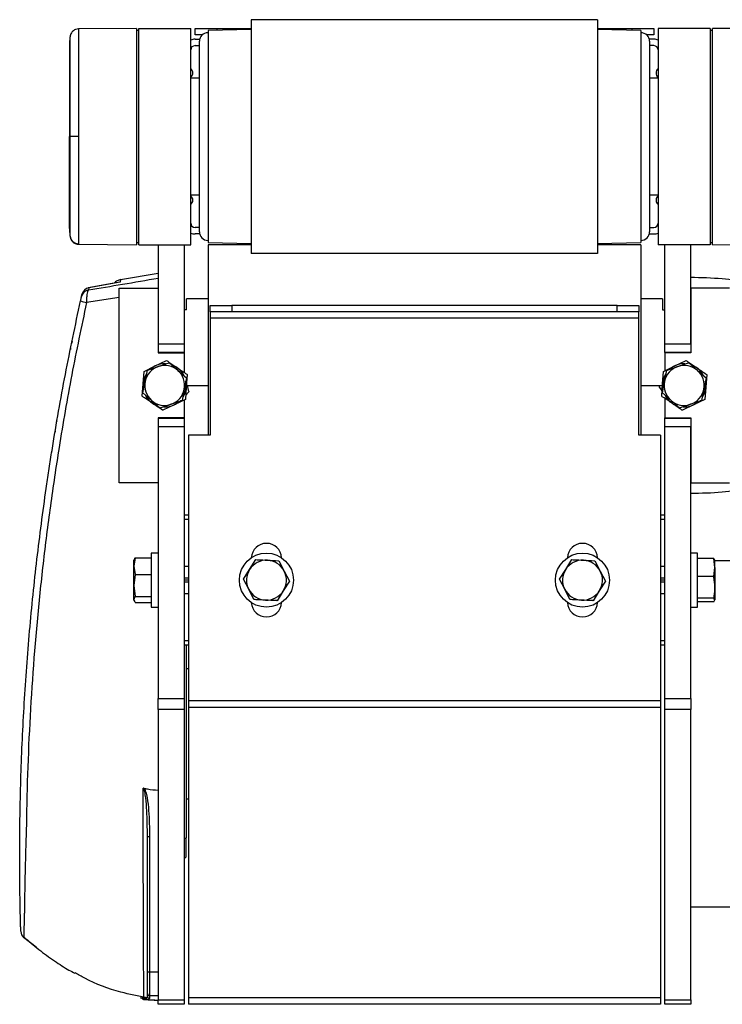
# Model space of a CAD drawing. Header units: millimetres. Extents: x 0 to 420, y 0 to 297.
# Tile 32 of 36: x 294 to 305, y 211 to 226. Entities that reach past the tile are written whole.
import ezdxf

# ---------------------------------------------------------------- set-up
doc = ezdxf.new("R2010")
doc.units = ezdxf.units.MM

msp = doc.modelspace()

# ---------------------------------------------------------------- linework, layer by layer
at = {"color": 7, "linetype": 'Continuous', "lineweight": 25}
for p, q in [((302.86203, 225.94164), (297.4805, 225.94164)), ((297.4805, 225.94164), (297.4805, 222.30911)), ((302.86203, 225.94164), (302.86203, 222.30911)), ((294.79652, 225.7975), (294.77359, 225.79414)), ((295.69786, 225.80681), (294.79699, 225.79895)), ((294.79699, 225.79895), (294.79699, 225.79895)), ((295.69786, 225.80681), (295.69786, 222.44394)), ((295.7315, 225.77347), (295.69786, 225.77406)), ((295.7315, 225.80711), (296.53873, 225.80711)), ((295.7315, 222.44365), (295.7315, 225.80711)), ((296.53873, 222.44365), (296.53873, 225.80711)), ((296.606, 225.7062), (296.606, 225.80711)), ((296.606, 225.80711), (296.94234, 225.80711)), ((297.4805, 225.78692), (296.80781, 225.77347)), ((296.80781, 225.77347), (296.80781, 222.47728)), ((296.94234, 225.80711), (297.4805, 225.80711)), ((296.94234, 225.80711), (296.94234, 225.77616)), ((302.86203, 225.80711), (303.40018, 225.80711)), ((303.53472, 225.77347), (302.86203, 225.78692)), ((303.40018, 225.80711), (303.73653, 225.80711)), ((303.40018, 225.77616), (303.40018, 225.80711)), ((303.53472, 225.77347), (303.53472, 222.47728)), ((303.73653, 225.80711), (303.73653, 225.7062)), ((304.61103, 225.80711), (303.8038, 225.80711)), ((303.8038, 225.80711), (303.8038, 222.44365)), ((304.61103, 225.80711), (304.61103, 222.44365)), ((304.64466, 225.77406), (304.61103, 225.77347)), ((305.54554, 225.79895), (304.64466, 225.80681)), ((304.64466, 222.44394), (304.64466, 225.80681)), ((296.71882, 225.7062), (296.606, 225.7062)), ((296.606, 225.63893), (296.67754, 225.63893)), ((296.67327, 224.12538), (296.67327, 225.6053)), ((303.73653, 225.7062), (303.62371, 225.7062)), ((303.73653, 225.63893), (303.66499, 225.63893)), ((303.66926, 225.6053), (303.66926, 224.12538)), ((296.606, 225.53803), (296.67327, 225.53803)), ((303.73653, 225.53803), (303.66926, 225.53803)), ((296.67327, 225.03351), (296.53873, 225.03351)), ((303.8038, 225.03351), (303.66926, 225.03351)), ((294.66445, 224.12538), (294.65519, 224.12538)), ((296.67327, 222.64545), (296.67327, 224.12538)), ((303.66926, 224.12538), (303.66926, 222.64545)), ((296.53873, 223.21724), (296.67327, 223.21724)), ((303.66926, 223.21724), (303.8038, 223.21724)), ((296.67327, 222.71272), (296.606, 222.71272)), ((303.66926, 222.71272), (303.73653, 222.71272)), ((296.67754, 222.61182), (296.606, 222.61182)), ((303.66499, 222.61182), (303.73653, 222.61182)), ((294.79699, 222.4518), (295.69786, 222.44394)), ((295.69786, 222.47669), (295.7315, 222.47728)), ((295.7315, 222.44365), (296.53873, 222.44365)), ((296.03421, 222.44365), (296.03421, 220.90318)), ((296.43783, 222.44365), (296.43783, 220.90318)), ((296.80781, 222.47728), (297.4805, 222.46383)), ((297.4805, 222.44365), (296.80781, 222.44365)), ((296.80781, 222.44365), (296.80781, 219.4838)), ((302.86203, 222.46383), (303.53472, 222.47728)), ((303.53472, 222.44365), (302.86203, 222.44365)), ((303.53472, 222.44365), (303.53472, 219.4838)), ((304.61103, 222.44365), (303.8038, 222.44365)), ((303.9047, 220.90318), (303.9047, 222.44365)), ((304.30832, 220.90318), (304.30832, 222.44365)), ((304.61103, 222.47728), (304.64466, 222.47669)), ((304.64466, 222.44394), (305.54554, 222.4518)), ((302.86203, 222.30911), (297.4805, 222.30911)), ((295.44939, 221.90116), (296.03421, 222.00427)), ((294.95712, 221.7738), (294.94979, 221.74101)), ((295.42879, 218.74384), (295.42879, 221.77096)), ((295.42879, 221.77096), (296.03421, 221.77096)), ((296.03421, 221.77096), (296.03421, 220.76192)), ((304.30832, 221.77096), (304.30832, 220.76192)), ((304.91374, 221.77096), (304.30832, 221.77096)), ((294.84185, 221.63789), (294.84921, 221.67077)), ((295.42879, 221.62307), (294.92025, 221.54463)), ((296.80781, 221.60278), (296.47146, 221.60278)), ((296.47146, 221.43461), (296.47146, 221.60278)), ((303.87107, 221.60278), (303.53472, 221.60278)), ((303.87107, 221.60278), (303.87107, 221.43461)), ((296.84144, 221.40097), (296.84144, 221.50188)), ((296.84144, 221.50188), (297.17779, 221.50188)), ((297.17779, 221.50188), (297.17779, 221.40097)), ((303.16474, 221.50188), (297.17779, 221.50188)), ((303.16474, 221.40097), (303.16474, 221.50188)), ((303.16474, 221.50188), (303.50109, 221.50188)), ((303.50109, 221.50188), (303.50109, 221.40097)), ((296.47146, 221.43461), (296.43783, 221.43461)), ((297.17779, 221.40097), (296.84144, 221.40097)), ((296.84144, 221.40097), (296.84144, 221.30007)), ((303.50109, 221.30007), (296.84144, 221.30007)), ((296.84144, 221.30007), (296.84144, 219.4838)), ((303.16474, 221.40097), (297.17779, 221.40097)), ((303.50109, 221.40097), (303.16474, 221.40097)), ((303.50109, 221.30007), (303.50109, 221.40097)), ((303.50109, 219.4838), (303.50109, 221.30007)), ((303.87107, 221.43461), (303.9047, 221.43461)), ((296.03421, 220.90318), (296.43783, 220.90318)), ((296.43783, 220.90318), (296.43783, 220.76864)), ((303.9047, 220.90318), (304.30832, 220.90318)), ((303.9047, 220.76864), (303.9047, 220.90318)), ((296.43783, 220.76864), (296.03421, 220.76864)), ((296.03421, 220.76192), (296.43783, 220.76192)), ((296.43783, 220.76192), (296.43783, 220.45827)), ((304.30832, 220.76864), (303.9047, 220.76864)), ((304.30832, 220.76192), (303.9047, 220.76192)), ((303.9047, 220.76192), (303.9047, 220.48473)), ((295.81399, 220.47584), (295.98886, 220.56028)), ((295.98886, 220.56028), (296.16372, 220.64472)), ((296.20456, 220.60911), (296.33949, 220.49111)), ((303.88629, 220.47584), (304.06116, 220.56028)), ((304.06116, 220.56028), (304.23602, 220.64472)), ((304.27686, 220.60911), (304.41179, 220.49111)), ((295.79968, 220.28218), (295.81399, 220.47584)), ((295.83052, 220.31754), (295.86524, 220.4934)), ((296.33949, 220.49111), (296.47443, 220.37311)), ((296.48485, 220.42628), (296.47055, 220.23262)), ((303.87198, 220.28218), (303.88629, 220.47584)), ((303.90282, 220.31754), (303.93754, 220.4934)), ((304.41179, 220.49111), (304.54673, 220.37311)), ((304.55715, 220.42628), (304.54285, 220.23262)), ((295.78538, 220.08851), (295.79968, 220.28218)), ((295.7958, 220.14168), (295.83052, 220.31754)), ((296.47443, 220.37311), (296.43971, 220.19726)), ((296.47055, 220.23262), (296.45624, 220.03896)), ((296.47146, 220.2574), (296.80781, 220.2574)), ((303.53472, 220.2574), (303.87107, 220.2574)), ((303.81935, 220.24174), (303.82757, 220.2574)), ((303.8638, 220.17145), (303.81935, 220.24174)), ((303.85768, 220.08851), (303.87198, 220.28218)), ((303.8681, 220.14168), (303.90282, 220.31754)), ((304.54673, 220.37311), (304.51201, 220.19726)), ((304.54285, 220.23262), (304.52854, 220.03896)), ((295.93073, 220.02368), (295.7958, 220.14168)), ((296.43971, 220.19726), (296.40498, 220.0214)), ((296.50975, 220.155), (296.46127, 220.107)), ((304.00303, 220.02368), (303.8681, 220.14168)), ((304.51201, 220.19726), (304.47728, 220.0214)), ((296.06567, 219.90569), (295.93073, 220.02368)), ((296.28137, 219.95452), (296.1065, 219.87008)), ((296.45624, 220.03896), (296.28137, 219.95452)), ((296.43783, 220.03007), (296.43783, 219.75288)), ((303.9047, 220.05653), (303.9047, 219.75288)), ((304.13797, 219.90569), (304.00303, 220.02368)), ((304.35367, 219.95452), (304.1788, 219.87008)), ((304.52854, 220.03896), (304.35367, 219.95452)), ((296.43783, 219.75288), (296.03421, 219.75288)), ((296.03421, 219.75288), (296.03421, 218.74384)), ((296.03421, 219.74615), (296.43783, 219.74615)), ((296.43783, 219.61161), (296.03421, 219.61161)), ((296.03421, 219.61161), (296.03421, 215.38858)), ((296.43783, 219.75288), (296.43783, 219.74615)), ((296.43783, 219.74615), (296.43783, 219.61161)), ((296.43783, 219.61161), (296.43783, 215.38858)), ((303.9047, 219.74615), (303.9047, 219.75288)), ((303.9047, 219.75288), (304.30832, 219.75288)), ((303.9047, 219.74615), (304.30832, 219.74615)), ((303.9047, 219.61161), (303.9047, 219.74615)), ((304.30832, 219.61161), (303.9047, 219.61161)), ((303.9047, 215.38858), (303.9047, 219.61161)), ((304.30832, 219.75288), (304.30832, 218.74384)), ((304.30832, 215.38858), (304.30832, 219.61161)), ((296.84144, 219.4838), (296.50509, 219.4838)), ((296.50509, 219.4838), (296.50509, 215.35253)), ((303.83743, 219.4838), (303.50109, 219.4838)), ((303.83743, 219.4838), (303.83743, 215.35253)), ((296.03421, 218.74384), (295.42879, 218.74384)), ((304.30832, 218.74384), (304.91374, 218.74384)), ((296.50509, 218.23932), (296.43783, 218.23932)), ((303.9047, 218.23932), (303.83743, 218.23932)), ((296.50509, 218.17205), (296.43783, 218.17205)), ((303.9047, 218.17205), (303.83743, 218.17205)), ((296.03421, 217.65072), (295.92658, 217.65072)), ((295.92658, 217.65072), (295.92658, 216.80985)), ((304.41595, 217.65072), (304.30832, 217.65072)), ((304.41595, 216.80985), (304.41595, 217.65072)), ((295.67498, 217.57572), (295.6575, 217.44782)), ((295.66121, 217.55094), (295.6575, 217.54076)), ((295.6575, 217.44782), (295.6575, 217.54075)), ((295.67498, 217.57572), (295.92658, 217.57572)), ((297.45487, 217.39832), (297.55188, 217.54905)), ((297.90997, 217.53175), (297.992, 217.37236)), ((302.36552, 217.39832), (302.46253, 217.54905)), ((302.82062, 217.53175), (302.90265, 217.37236)), ((304.66754, 217.56474), (304.41595, 217.56474)), ((304.68503, 217.42523), (304.66754, 217.56474)), ((304.66754, 217.56474), (304.68503, 217.53702)), ((304.68503, 217.42523), (304.68503, 217.54067)), ((305.6537, 217.533), (304.68503, 217.533)), ((295.6575, 217.44782), (295.67498, 217.31992)), ((295.6575, 217.1472), (295.6575, 217.44782)), ((295.67498, 217.31992), (295.6575, 217.1472)), ((295.67498, 217.31992), (295.92658, 217.31992)), ((296.50509, 217.44218), (296.43783, 217.44218)), ((297.35785, 217.24759), (297.45487, 217.39832)), ((297.992, 217.37236), (298.07403, 217.21298)), ((302.2685, 217.24759), (302.36552, 217.39832)), ((302.90265, 217.37236), (302.98467, 217.21298)), ((303.9047, 217.44218), (303.83743, 217.44218)), ((304.66754, 217.28572), (304.68503, 217.42523)), ((304.68503, 217.42523), (304.68503, 217.11849)), ((296.50509, 217.26137), (296.43783, 217.26137)), ((296.50509, 217.23029), (296.43783, 217.23029)), ((296.50509, 217.19923), (296.43783, 217.19923)), ((297.43988, 217.08821), (297.35785, 217.24759)), ((298.07403, 217.21298), (297.97701, 217.06225)), ((302.35053, 217.08821), (302.2685, 217.24759)), ((302.98467, 217.21298), (302.88766, 217.06225)), ((303.9047, 217.26137), (303.83743, 217.26137)), ((303.9047, 217.23029), (303.83743, 217.23029)), ((303.9047, 217.19923), (303.83743, 217.19923)), ((304.66754, 217.28572), (304.41595, 217.28572)), ((295.6575, 217.1472), (295.67498, 216.97449)), ((295.6575, 216.92967), (295.6575, 217.1472)), ((296.50509, 217.01839), (296.43783, 217.01839)), ((297.52191, 216.92883), (297.43988, 217.08821)), ((297.97701, 217.06225), (297.88, 216.91152)), ((302.43256, 216.92883), (302.35053, 217.08821)), ((302.88766, 217.06225), (302.79065, 216.91152)), ((303.9047, 217.01839), (303.83743, 217.01839)), ((304.68503, 217.11849), (304.68503, 216.92355)), ((295.6575, 216.91981), (295.6575, 216.92967)), ((295.6575, 216.91981), (295.66121, 216.90963)), ((295.67498, 216.97449), (295.92658, 216.97449)), ((295.67498, 216.88486), (295.92658, 216.88486)), ((304.66754, 216.95127), (304.41595, 216.95127)), ((304.66754, 216.89583), (304.41595, 216.89583)), ((304.68503, 216.92355), (304.66754, 216.95127)), ((304.66754, 216.89583), (304.68503, 216.92355)), ((295.92658, 216.80985), (296.03421, 216.80985)), ((304.30832, 216.80985), (304.41595, 216.80985)), ((296.50509, 216.28852), (296.43783, 216.28852)), ((303.9047, 216.28852), (303.83743, 216.28852)), ((296.50509, 216.22125), (296.43783, 216.22125)), ((296.47146, 213.69865), (296.47146, 216.22125)), ((303.9047, 216.22125), (303.83743, 216.22125)), ((296.50509, 215.85127), (296.47146, 215.85127)), ((296.03421, 215.38858), (296.43783, 215.38858)), ((296.03421, 215.2204), (296.03421, 215.38858)), ((296.43783, 215.38858), (296.43783, 215.2204)), ((303.83743, 215.35253), (296.50509, 215.35253)), ((296.50509, 215.35253), (296.50509, 215.25162)), ((303.83743, 215.35253), (303.83743, 215.25162)), ((303.9047, 215.38858), (304.30832, 215.38858)), ((303.9047, 215.2204), (303.9047, 215.38858)), ((304.30832, 215.38858), (304.30832, 215.2204)), ((296.43783, 215.2204), (296.03421, 215.2204)), ((296.03421, 215.2204), (296.03421, 210.70518)), ((296.43783, 215.2204), (296.43783, 210.70518)), ((303.83743, 215.25162), (296.50509, 215.25162)), ((296.50509, 215.25162), (296.50509, 210.73881)), ((303.83743, 215.25162), (303.83743, 210.73881)), ((304.30832, 215.2204), (303.9047, 215.2204)), ((303.9047, 210.70518), (303.9047, 215.2204)), ((304.30832, 210.70518), (304.30832, 215.2204)), ((296.47146, 213.83319), (296.50509, 213.83319)), ((296.47146, 213.22497), (296.47146, 213.69865)), ((295.86604, 211.14402), (295.86604, 213.24852)), ((295.89909, 213.24559), (295.89909, 211.14109)), ((296.43783, 213.21347), (296.47146, 213.22497)), ((296.46473, 213.22261), (296.46473, 212.92647)), ((296.43783, 212.89956), (296.46473, 212.92647)), ((304.30832, 212.15146), (305.6537, 212.15146)), ((294.1358, 211.52659), (293.94241, 211.67749)), ((295.86604, 210.80843), (295.86604, 211.14402)), ((295.89909, 211.14109), (296.03421, 211.14088)), ((295.89909, 211.14109), (295.89909, 210.7748)), ((295.75712, 210.74049), (295.84429, 210.72401)), ((295.75712, 210.74049), (295.80142, 210.74049)), ((295.86604, 210.76015), (295.86604, 210.80843)), ((295.89909, 210.7748), (296.03421, 210.77245)), ((295.89909, 210.7748), (295.89909, 210.72656)), ((303.83743, 210.73881), (296.50509, 210.73881)), ((296.50509, 210.73881), (296.50509, 210.63791)), ((303.83743, 210.73881), (303.83743, 210.63791)), ((295.97941, 210.70235), (295.82106, 210.70525)), ((295.87584, 210.70525), (295.97145, 210.7035)), ((295.97145, 210.7035), (296.03409, 210.70235)), ((295.97145, 210.7035), (295.97941, 210.70235)), ((295.97941, 210.70235), (296.01882, 210.70235)), ((296.03421, 210.70518), (296.43783, 210.70518)), ((296.03421, 210.63791), (296.03421, 210.70518)), ((296.43783, 210.63791), (296.03421, 210.63791)), ((296.43783, 210.70518), (296.43783, 210.63791)), ((303.83743, 210.63791), (296.50509, 210.63791)), ((303.9047, 210.70518), (304.30832, 210.70518)), ((303.9047, 210.63791), (303.9047, 210.70518)), ((304.30832, 210.63791), (303.9047, 210.63791)), ((304.30832, 210.70518), (304.30832, 210.63791))]:
    msp.add_line(p, q, dxfattribs=at)
at = {"color": 7, "linetype": 'Continuous', "lineweight": 25, "flags": 128}
for points in [[(294.79705, 224.12542), (294.77272, 224.12541), (294.74924, 224.1254), (294.72737, 224.1254), (294.70784, 224.12539), (294.69129, 224.12539), (294.67828, 224.12538), (294.66923, 224.12538), (294.66445, 224.12538)], [(295.44445, 221.86133), (295.3198, 221.83896), (294.94586, 221.77185)], [(295.4423, 221.86088), (295.32626, 221.84005), (294.95712, 221.7738)], [(294.67113, 220.83448), (294.66981, 220.82012), (294.67006, 220.81528)], [(294.69594, 220.93769), (294.69041, 220.92398), (294.68592, 220.90742)], [(294.4642, 219.71236), (294.46101, 219.70482), (294.45816, 219.69386)], [(294.43297, 219.5455), (294.43205, 219.53315), (294.43213, 219.5309)]]:
    msp.add_lwpolyline(points, dxfattribs=at)
at = {"color": 7, "linetype": 'Continuous', "lineweight": 25}
for centre in [(297.71594, 217.23029), (302.62659, 217.23029)]:
    msp.add_circle(centre, 0.42043, dxfattribs=at)
for centre, radius, start, end in [((296.80781, 225.6053), 0.13454, 90, 180), ((303.53472, 225.6053), 0.13454, 0, 90), ((296.606, 225.47076), 0.16817, 90, 113.578178), ((303.73653, 225.47076), 0.16817, 66.421822, 90), ((296.606, 225.47076), 0.06727, 90, 180), ((303.73653, 225.47076), 0.06727, 0, 90), ((296.48828, 225.11423), 0.08409, 306.869898, 53.130102), ((303.85425, 225.11423), 0.08409, 126.869898, 233.130102), ((296.48828, 223.13652), 0.08409, 306.869898, 53.130102), ((303.85425, 223.13652), 0.08409, 126.869898, 233.130102), ((296.606, 222.77999), 0.06727, 180, 270), ((303.73653, 222.77999), 0.06727, 270, 0), ((294.79799, 222.593), 0.13436, 186.179486, 269.585698), ((296.606, 222.77999), 0.16817, 246.421822, 270), ((296.80781, 222.64545), 0.13454, 180, 270), ((303.53472, 222.64545), 0.13454, 270, 0), ((303.73653, 222.77999), 0.16817, 270, 293.578178), ((294.98045, 221.64134), 0.1345, 99.985277, 167.361956), ((294.97308, 221.60857), 0.13447, 99.973946, 167.406938), ((295.00178, 222.00422), 0.46677, 248.018624, 259.940819), ((296.13511, 220.2574), 0.31047, 108.830764, 168.830764), ((296.13511, 220.2574), 0.33635, 115.775489, 130.968343), ((296.13511, 220.2574), 0.33635, 88.05447, 115.775489), ((296.13511, 220.2574), 0.31047, 48.830764, 108.830764), ((296.13511, 220.2574), 0.33635, 55.775489, 70.968343), ((296.13511, 220.2574), 0.33635, 28.05447, 55.775489), ((304.20741, 220.2574), 0.31047, 108.830764, 168.830764), ((304.20741, 220.2574), 0.33635, 115.775489, 130.968343), ((304.20741, 220.2574), 0.33635, 88.05447, 115.775489), ((304.20741, 220.2574), 0.31047, 48.830764, 108.830764), ((304.20741, 220.2574), 0.33635, 55.775489, 70.968343), ((304.20741, 220.2574), 0.33635, 28.05447, 55.775489), ((296.13511, 220.2574), 0.33635, 148.05447, 175.775489), ((296.13511, 220.2574), 0.31047, 348.830764, 48.830764), ((304.20741, 220.2574), 0.33635, 148.05447, 175.775489), ((304.20741, 220.2574), 0.31047, 348.830764, 48.830764), ((296.13511, 220.2574), 0.33635, 175.775489, 190.968343), ((296.13511, 220.2574), 0.31047, 168.830764, 228.830764), ((296.13511, 220.2574), 0.33635, 328.05447, 355.775489), ((296.13511, 220.2574), 0.33635, 355.775489, 10.968343), ((304.20741, 220.2574), 0.33635, 175.775489, 190.968343), ((304.20741, 220.2574), 0.31047, 168.830764, 228.830764), ((304.20741, 220.2574), 0.33635, 328.05447, 355.775489), ((304.20741, 220.2574), 0.33635, 355.775489, 10.968343), ((296.13511, 220.2574), 0.33635, 208.05447, 235.775489), ((296.13511, 220.2574), 0.31047, 288.830764, 348.830764), ((304.20741, 220.2574), 0.33635, 208.05447, 235.775489), ((304.20741, 220.2574), 0.31047, 288.830764, 348.830764), ((296.13511, 220.2574), 0.31047, 228.830764, 288.830764), ((296.13511, 220.2574), 0.33635, 235.775489, 250.968343), ((296.13511, 220.2574), 0.33635, 268.05447, 295.775489), ((296.13511, 220.2574), 0.33635, 295.775489, 310.968343), ((304.20741, 220.2574), 0.31047, 228.830764, 288.830764), ((304.20741, 220.2574), 0.33635, 235.775489, 250.968343), ((304.20741, 220.2574), 0.33635, 268.05447, 295.775489), ((304.20741, 220.2574), 0.33635, 295.775489, 310.968343), ((297.71594, 217.56663), 0.23544, 2.968431, 177.031569), ((302.62659, 217.56663), 0.23544, 2.968431, 177.031569), ((297.71594, 217.23029), 0.31047, 87.233327, 147.233327), ((297.71594, 217.23029), 0.31047, 27.233327, 87.233327), ((302.62659, 217.23029), 0.31047, 87.233327, 147.233327), ((302.62659, 217.23029), 0.31047, 27.233327, 87.233327), ((297.71594, 217.23029), 0.31047, 147.233327, 207.233327), ((297.71594, 217.23029), 0.31047, 327.233327, 27.233327), ((302.62659, 217.23029), 0.31047, 147.233327, 207.233327), ((302.62659, 217.23029), 0.31047, 327.233327, 27.233327), ((297.71594, 217.23029), 0.31047, 207.233327, 267.233327), ((297.71594, 217.23029), 0.31047, 267.233327, 327.233327), ((302.62659, 217.23029), 0.31047, 207.233327, 267.233327), ((302.62659, 217.23029), 0.31047, 267.233327, 327.233327), ((297.71594, 216.89394), 0.23544, 182.968431, 357.031569), ((302.62659, 216.89394), 0.23544, 182.968431, 357.031569), ((295.89098, 213.34203), 0.09678, 255.061648, 274.801712), ((294.03289, 211.77403), 0.13452, 181.753268, 226.796727), ((295.89098, 211.23752), 0.09678, 255.061648, 274.801712), ((295.89965, 210.76017), 0.03361, 180.032179, 269.033672)]:
    msp.add_arc(centre, radius, start, end, dxfattribs=at)
for points, knots in [([(294.79639, 225.79801), (294.7809, 225.79662), (294.75201, 225.79403), (294.71686, 225.77343), (294.69269, 225.74973), (294.67762, 225.72583), (294.66929, 225.70449), (294.66533, 225.68749), (294.6644, 225.67791), (294.66403, 225.67412)], [0, 0, 0, 0, 0.23161094, 0.43175805, 0.59816768, 0.7386349, 0.85377264, 0.94214638, 1, 1, 1, 1]), ([(294.79703, 225.79425), (294.79703, 225.79531), (294.79705, 225.79884), (294.79704, 225.76216), (294.79699, 225.68157), (294.7971, 225.5525), (294.79701, 225.38226), (294.79703, 225.17785), (294.79707, 224.94162), (294.797, 224.68446), (294.79701, 224.40904), (294.79704, 224.22085), (294.79705, 224.12542)], [0, 0, 0, 0, 0.04254763, 0.14094275, 0.24679549, 0.35571793, 0.46156949, 0.57049069, 0.67634193, 0.78526289, 0.8910974, 1, 1, 1, 1]), ([(294.66458, 225.68017), (294.66261, 225.66047), (294.65867, 225.62112), (294.65635, 225.58166), (294.65519, 225.56195)], [0, 0, 0, 0, 0.50056851, 1, 1, 1, 1]), ([(294.66445, 224.12538), (294.66445, 224.21269), (294.66446, 224.38731), (294.66437, 224.64196), (294.66444, 224.88167), (294.66442, 225.10033), (294.66442, 225.29081), (294.66448, 225.44874), (294.66442, 225.56893), (294.66442, 225.64414), (294.66444, 225.67824), (294.66442, 225.67508), (294.66442, 225.67411)], [0, 0, 0, 0, 0.10740972, 0.21482222, 0.32223596, 0.42964854, 0.53707435, 0.64449857, 0.75192392, 0.85935037, 0.95662987, 1, 1, 1, 1]), ([(294.65519, 225.55421), (294.65519, 225.55548), (294.65519, 225.55912), (294.65519, 225.49797), (294.65519, 225.37531), (294.65519, 225.198), (294.65519, 224.97319), (294.65519, 224.71225), (294.65519, 224.42547), (294.65519, 224.22533), (294.65519, 224.12538)], [0, 0, 0, 0, 0.07180829, 0.20466384, 0.33672462, 0.46947832, 0.6020078, 0.7343695, 0.86733844, 1, 1, 1, 1]), ([(294.65519, 222.69655), (294.65519, 222.69527), (294.65519, 222.69163), (294.65519, 222.75278), (294.65519, 222.87544), (294.65519, 223.05275), (294.65519, 223.27756), (294.65519, 223.5385), (294.65519, 223.82528), (294.65519, 224.02542), (294.65519, 224.12538)], [0, 0, 0, 0, 0.07182898, 0.20468157, 0.3367394, 0.46949014, 0.60201668, 0.73437542, 0.8673414, 1, 1, 1, 1]), ([(294.66442, 222.57668), (294.66442, 222.57564), (294.66444, 222.57237), (294.66442, 222.60656), (294.66442, 222.68183), (294.66448, 222.80201), (294.66442, 222.95994), (294.66442, 223.15042), (294.66444, 223.36909), (294.66437, 223.60879), (294.66446, 223.86344), (294.66445, 224.03806), (294.66445, 224.12538)], [0, 0, 0, 0, 0.04519697, 0.14229069, 0.24951199, 0.35673221, 0.46395128, 0.57117195, 0.6783794, 0.78558802, 0.8927954, 1, 1, 1, 1]), ([(294.79705, 224.12542), (294.79704, 224.03267), (294.79701, 223.84448), (294.797, 223.57136), (294.79707, 223.31155), (294.79703, 223.07709), (294.797, 222.87033), (294.7971, 222.70109), (294.79699, 222.57024), (294.79704, 222.4896), (294.79705, 222.45218), (294.79703, 222.45565), (294.79703, 222.45676)], [0, 0, 0, 0, 0.10580634, 0.21468099, 0.32048836, 0.42936412, 0.53517181, 0.64404783, 0.74985665, 0.85873394, 0.95481166, 1, 1, 1, 1]), ([(294.65519, 222.6888), (294.65635, 222.66909), (294.65867, 222.62963), (294.66261, 222.59028), (294.66458, 222.57059)], [0, 0, 0, 0, 0.499373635, 1, 1, 1, 1]), ([(294.66406, 222.57665), (294.66414, 222.57547), (294.66451, 222.57002), (294.66767, 222.54972), (294.68041, 222.51568), (294.71222, 222.4793), (294.75367, 222.45575), (294.78321, 222.45398), (294.79657, 222.45319)], [0, 0, 0, 0, 0.01847736, 0.08582144, 0.30546512, 0.55831355, 0.80021053, 1, 1, 1, 1]), ([(294.94979, 221.74101), (295.12588, 221.77062), (295.48294, 221.83066), (295.84879, 221.89358), (296.03421, 221.92548)], [0, 0, 0, 0, 0.49316683, 1, 1, 1, 1]), ([(304.30832, 221.93913), (304.47189, 221.93557), (304.77883, 221.92891), (305.07936, 221.88604), (305.21974, 221.86602)], [0, 0, 0, 0, 0.53290796, 1, 1, 1, 1]), ([(295.44939, 221.90116), (295.43144, 221.89582), (295.39552, 221.88514), (295.3617, 221.86203), (295.35149, 221.84526), (295.35107, 221.84457)], [0, 0, 0, 0, 0.48957857, 0.97915712, 1, 1, 1, 1]), ([(295.44939, 221.90116), (295.44934, 221.90088), (295.4491, 221.89948), (295.44758, 221.89087), (295.44415, 221.87138), (295.4423, 221.86088)], [0, 0, 0, 0, 0.103403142, 0.51701957, 1, 1, 1, 1]), ([(294.82706, 221.57138), (294.82875, 221.579), (294.83213, 221.59426), (294.83667, 221.61465), (294.83993, 221.62928), (294.84155, 221.63652), (294.84177, 221.6375), (294.84185, 221.63789)], [0, 0, 0, 0, 0.22931523, 0.45924252, 0.67172592, 0.87168599, 1, 1, 1, 1]), ([(294.94979, 221.74101), (294.94754, 221.73951), (294.9417, 221.73564), (294.93304, 221.71332), (294.92516, 221.67044), (294.92019, 221.61163), (294.92023, 221.5667), (294.92025, 221.54463)], [0, 0, 0, 0, 0.12806977, 0.33107282, 0.54765578, 0.77774989, 1, 1, 1, 1]), ([(293.89829, 211.77477), (293.89831, 211.77412), (293.89835, 211.77263), (293.89721, 211.81258), (293.89528, 211.88284), (293.89269, 211.9859), (293.88921, 212.14233), (293.88528, 212.36596), (293.8825, 212.62231), (293.88135, 212.88431), (293.88188, 213.1454), (293.88427, 213.41967), (293.89316, 213.98383), (293.92139, 214.82762), (293.99075, 215.95237), (294.09127, 217.06884), (294.20047, 217.99213), (294.29019, 218.6351), (294.34489, 218.9997), (294.43466, 219.5698), (294.58455, 220.43137), (294.7462, 221.19127), (294.82706, 221.57138)], [0, 0, 0, 0, 0.01463527, 0.03303101, 0.05194127, 0.07035572, 0.08931234, 0.11874877, 0.14872045, 0.1742213, 0.19996414, 0.22637317, 0.25290893, 0.3596473, 0.46633872, 0.57311363, 0.6786119, 0.73139048, 0.75792047, 0.78431783, 0.89211039, 1, 1, 1, 1]), ([(294.92025, 221.54463), (294.84144, 221.17089), (294.68383, 220.42342), (294.52755, 219.51686), (294.42195, 218.83314), (294.35694, 218.3802), (294.29758, 217.9315), (294.24353, 217.48439), (294.14548, 216.58813), (294.0357, 215.23112), (293.9933, 214.0248), (293.9858, 213.41982), (293.9858, 213.41982)], [0, 0, 0, 0, 0.13743714, 0.27487422, 0.33063871, 0.38655145, 0.44281311, 0.49920227, 0.55536765, 0.77745741, 0.99999952, 1, 1, 1, 1]), ([(295.86524, 220.4934), (295.86821, 220.49441), (295.92414, 220.51348), (295.98103, 220.53288), (296.0349, 220.55125)], [0, 0, 0, 0, 0.0529743, 1, 1, 1, 1]), ([(296.0349, 220.55125), (296.08008, 220.56666), (296.137, 220.58607), (296.19301, 220.60517), (296.20456, 220.60911)], [0, 0, 0, 0, 0.79381431, 1, 1, 1, 1]), ([(296.16372, 220.64472), (296.17597, 220.6364), (296.22899, 220.60033), (296.28286, 220.56369), (296.32429, 220.5355)], [0, 0, 0, 0, 0.23085574, 1, 1, 1, 1]), ([(296.32429, 220.5355), (296.37599, 220.50033), (296.42983, 220.46371), (296.48275, 220.42771), (296.48485, 220.42628)], [0, 0, 0, 0, 0.96033739, 1, 1, 1, 1]), ([(303.93754, 220.4934), (303.94051, 220.49441), (303.99644, 220.51348), (304.05333, 220.53288), (304.1072, 220.55125)], [0, 0, 0, 0, 0.0529743, 1, 1, 1, 1]), ([(304.1072, 220.55125), (304.15238, 220.56666), (304.2093, 220.58607), (304.26531, 220.60517), (304.27686, 220.60911)], [0, 0, 0, 0, 0.79381431, 1, 1, 1, 1]), ([(304.23602, 220.64472), (304.24827, 220.6364), (304.30129, 220.60033), (304.35516, 220.56369), (304.39659, 220.5355)], [0, 0, 0, 0, 0.23085574, 1, 1, 1, 1]), ([(304.39659, 220.5355), (304.44829, 220.50033), (304.50213, 220.46371), (304.55505, 220.42771), (304.55715, 220.42628)], [0, 0, 0, 0, 0.96033739, 1, 1, 1, 1]), ([(296.48286, 220.2574), (296.49122, 220.22555), (296.50024, 220.19121), (296.50911, 220.15745), (296.50975, 220.155)], [0, 0, 0, 0, 0.92727926, 1, 1, 1, 1]), ([(295.94594, 219.97929), (295.90451, 220.00748), (295.85064, 220.04412), (295.79762, 220.08019), (295.78538, 220.08851)], [0, 0, 0, 0, 0.76914426, 1, 1, 1, 1]), ([(304.01824, 219.97929), (303.97681, 220.00748), (303.92294, 220.04412), (303.86992, 220.08019), (303.85768, 220.08851)], [0, 0, 0, 0, 0.76914426, 1, 1, 1, 1]), ([(296.1065, 219.87008), (296.10441, 219.8715), (296.05148, 219.9075), (295.99764, 219.94413), (295.94594, 219.97929)], [0, 0, 0, 0, 0.039662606, 1, 1, 1, 1]), ([(296.23533, 219.96354), (296.18145, 219.94517), (296.12456, 219.92577), (296.06863, 219.9067), (296.06567, 219.90569)], [0, 0, 0, 0, 0.947025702, 1, 1, 1, 1]), ([(296.40498, 220.0214), (296.39343, 220.01746), (296.33742, 219.99836), (296.28051, 219.97895), (296.23533, 219.96354)], [0, 0, 0, 0, 0.20618569, 1, 1, 1, 1]), ([(304.1788, 219.87008), (304.17671, 219.8715), (304.12378, 219.9075), (304.06994, 219.94413), (304.01824, 219.97929)], [0, 0, 0, 0, 0.039662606, 1, 1, 1, 1]), ([(304.30763, 219.96354), (304.25375, 219.94517), (304.19686, 219.92577), (304.14093, 219.9067), (304.13797, 219.90569)], [0, 0, 0, 0, 0.947025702, 1, 1, 1, 1]), ([(304.47728, 220.0214), (304.46574, 220.01746), (304.40972, 219.99836), (304.35281, 219.97895), (304.30763, 219.96354)], [0, 0, 0, 0, 0.20618569, 1, 1, 1, 1]), ([(305.21974, 218.64878), (305.07936, 218.62875), (304.77883, 218.58589), (304.47189, 218.57922), (304.30832, 218.57567)], [0, 0, 0, 0, 0.46709204, 1, 1, 1, 1]), ([(295.6575, 217.5309), (295.65966, 217.54283), (295.66239, 217.55787), (295.67283, 217.57266), (295.67498, 217.57572)], [0, 0, 0, 0, 0.79381431, 1, 1, 1, 1]), ([(297.55188, 217.54905), (297.56407, 217.54846), (297.62318, 217.5456), (297.68325, 217.5427), (297.73093, 217.5404)], [0, 0, 0, 0, 0.20618569, 1, 1, 1, 1]), ([(297.73093, 217.5404), (297.78778, 217.53765), (297.84782, 217.53475), (297.90684, 217.5319), (297.90997, 217.53175)], [0, 0, 0, 0, 0.9470257, 1, 1, 1, 1]), ([(302.46253, 217.54905), (302.47472, 217.54846), (302.53383, 217.5456), (302.5939, 217.5427), (302.64158, 217.5404)], [0, 0, 0, 0, 0.20618569, 1, 1, 1, 1]), ([(302.64158, 217.5404), (302.69843, 217.53765), (302.75847, 217.53475), (302.81749, 217.5319), (302.82062, 217.53175)], [0, 0, 0, 0, 0.9470257, 1, 1, 1, 1]), ([(304.68503, 217.11849), (304.68199, 217.1716), (304.67878, 217.22767), (304.66811, 217.2828), (304.66754, 217.28572)], [0, 0, 0, 0, 0.947025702, 1, 1, 1, 1]), ([(304.66754, 216.95127), (304.6697, 216.96265), (304.68014, 217.01786), (304.68286, 217.07396), (304.68503, 217.11849)], [0, 0, 0, 0, 0.20618569, 1, 1, 1, 1]), ([(295.67498, 216.97449), (295.67283, 216.97144), (295.66239, 216.95664), (295.65966, 216.94161), (295.6575, 216.92967)], [0, 0, 0, 0, 0.20618569, 1, 1, 1, 1]), ([(295.6575, 216.92967), (295.66054, 216.91544), (295.66374, 216.90041), (295.67442, 216.88564), (295.67498, 216.88486)], [0, 0, 0, 0, 0.9470257, 1, 1, 1, 1]), ([(297.70095, 216.92017), (297.65327, 216.92248), (297.59321, 216.92538), (297.5341, 216.92824), (297.52191, 216.92883)], [0, 0, 0, 0, 0.79381431, 1, 1, 1, 1]), ([(297.88, 216.91152), (297.87687, 216.91167), (297.81784, 216.91453), (297.75781, 216.91743), (297.70095, 216.92017)], [0, 0, 0, 0, 0.0529743, 1, 1, 1, 1]), ([(302.6116, 216.92017), (302.56392, 216.92248), (302.50386, 216.92538), (302.44475, 216.92824), (302.43256, 216.92883)], [0, 0, 0, 0, 0.79381431, 1, 1, 1, 1]), ([(302.79065, 216.91152), (302.78752, 216.91167), (302.72849, 216.91453), (302.66846, 216.91743), (302.6116, 216.92017)], [0, 0, 0, 0, 0.0529743, 1, 1, 1, 1]), ([(295.81193, 210.74049), (295.81177, 210.74829), (295.81144, 210.76388), (295.81057, 210.83957), (295.80949, 210.95442), (295.80797, 211.12729), (295.80642, 211.36964), (295.80525, 211.67281), (295.80419, 212.00079), (295.80319, 212.35513), (295.80222, 212.65186), (295.8018, 213.03811), (295.80197, 213.46192), (295.80194, 213.83355), (295.80193, 213.9963)], [0, 0, 0, 0, 0.05960325, 0.1192142, 0.18181271, 0.24441721, 0.32930386, 0.41457301, 0.50597491, 0.59764319, 0.68904718, 0.72736119, 0.88059866, 1, 1, 1, 1]), ([(295.80193, 213.9963), (295.80206, 213.99635), (295.80322, 213.99678), (295.80619, 213.99732), (295.80901, 213.99689), (295.81073, 213.99662)], [0, 0, 0, 0, 0.04925666, 0.41888142, 1, 1, 1, 1]), ([(295.86604, 213.24852), (295.86547, 213.31486), (295.86378, 213.51374), (295.85518, 213.74675), (295.82908, 213.92517), (295.81776, 213.97618), (295.80698, 213.99297), (295.80364, 213.99566), (295.80216, 213.99621), (295.80193, 213.9963)], [0, 0, 0, 0, 0.26367606, 0.79049966, 0.92062143, 0.98357918, 0.99377821, 0.99901474, 1, 1, 1, 1]), ([(295.81073, 213.99662), (295.82913, 213.99277), (295.90281, 213.97734), (295.97789, 213.9708), (296.03421, 213.96589)], [0, 0, 0, 0, 0.24984759, 1, 1, 1, 1]), ([(295.81073, 213.99662), (295.81239, 213.99501), (295.82626, 213.98159), (295.84358, 213.92919), (295.88234, 213.75091), (295.89577, 213.51343), (295.89826, 213.31251), (295.89909, 213.24559)], [0, 0, 0, 0, 0.009062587, 0.075576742, 0.207706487, 0.736117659, 1, 1, 1, 1]), ([(293.9858, 213.41982), (293.9858, 213.41982), (293.98046, 213.27245), (293.97122, 212.98244), (293.96276, 212.62207), (293.95808, 212.33336), (293.95645, 212.18225), (293.95585, 212.1099), (293.95585, 212.1099)], [0, 0, 0, 0, 0.000002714, 0.304903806, 0.60981306, 0.804903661, 0.999997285, 1, 1, 1, 1]), ([(293.95585, 212.1099), (293.95585, 212.1099), (293.95499, 212.08671), (293.95238, 212.01236), (293.94902, 211.8999), (293.94641, 211.79206), (293.94471, 211.71721), (293.94347, 211.67261), (293.94282, 211.67577), (293.94248, 211.67743)], [0, 0, 0, 0, 0.00000331, 0.07713174, 0.25563717, 0.4392206, 0.61618397, 0.79783549, 1, 1, 1, 1]), ([(293.94336, 211.68801), (294.02092, 211.62108), (294.17715, 211.48626), (294.41636, 211.31359), (294.60978, 211.18768), (294.70781, 211.13763), (294.73812, 211.12215)], [0, 0, 0, 0, 0.29587712, 0.59599869, 0.8750758, 1, 1, 1, 1]), ([(295.85976, 210.73852), (295.72326, 210.76551), (295.39074, 210.83124), (295.01402, 210.96947), (294.79152, 211.09932), (294.74167, 211.12841)], [0, 0, 0, 0, 0.35078967, 0.85453016, 1, 1, 1, 1]), ([(295.79574, 210.71743), (295.79303, 210.72036), (295.78518, 210.72884), (295.77162, 210.73681), (295.76071, 210.73958), (295.75712, 210.74049)], [0, 0, 0, 0, 0.261675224, 0.756980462, 1, 1, 1, 1]), ([(295.84429, 210.72401), (295.83841, 210.72858), (295.82862, 210.73617), (295.81669, 210.73926), (295.81193, 210.74049)], [0, 0, 0, 0, 0.60091044, 1, 1, 1, 1]), ([(295.85053, 210.71743), (295.85334, 210.72253), (295.85836, 210.73167), (295.86369, 210.75143), (295.86604, 210.76015)], [0, 0, 0, 0, 0.55840746, 1, 1, 1, 1]), ([(295.86604, 210.80843), (295.86604, 210.80799), (295.86607, 210.8057), (295.86683, 210.79967), (295.87029, 210.79075), (295.8778, 210.78209), (295.88776, 210.77612), (295.89531, 210.77524), (295.89909, 210.7748)], [0, 0, 0, 0, 0.02580758, 0.13188389, 0.34897257, 0.56600058, 0.78299979, 1, 1, 1, 1]), ([(295.82106, 210.70525), (295.81845, 210.70549), (295.81203, 210.70607), (295.80294, 210.71015), (295.79799, 210.71515), (295.79574, 210.71743)], [0, 0, 0, 0, 0.27179901, 0.66831229, 1, 1, 1, 1]), ([(295.85053, 210.71743), (295.84867, 210.71955), (295.84666, 210.72182), (295.84444, 210.72387), (295.84429, 210.72401)], [0, 0, 0, 0, 0.93192363, 1, 1, 1, 1]), ([(295.87584, 210.70525), (295.87207, 210.70569), (295.86454, 210.70659), (295.85595, 210.71162), (295.85196, 210.7159), (295.85053, 210.71743)], [0, 0, 0, 0, 0.39146245, 0.78290926, 1, 1, 1, 1]), ([(295.89909, 210.72656), (295.89557, 210.7234), (295.88767, 210.7163), (295.88006, 210.70919), (295.87584, 210.70525)], [0, 0, 0, 0, 0.445261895, 1, 1, 1, 1])]:
    msp.add_open_spline(points, degree=3, knots=knots, dxfattribs=at)

doc.saveas('drawing.dxf')
